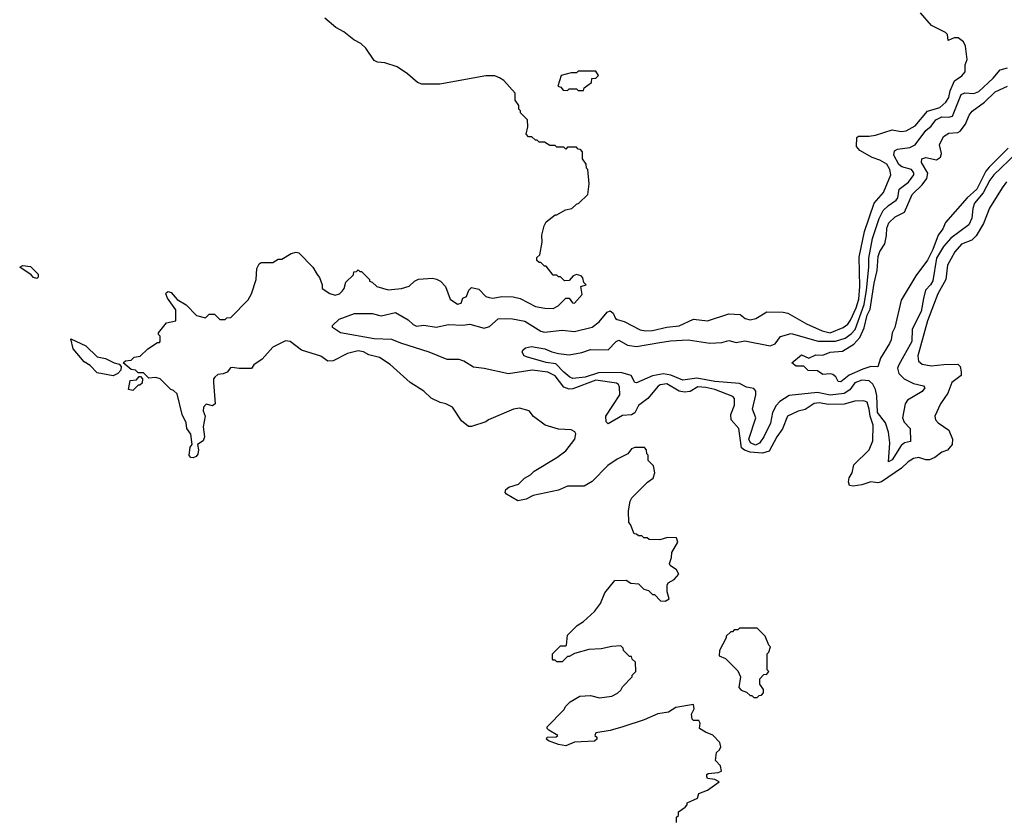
# Model space of a CAD drawing. Extents: x 2239805 to 2396427, y 665731 to 772158.
# Tile 55 of 256: x 2322028 to 2327577, y 684869 to 689369. Entities that reach past the tile are written whole.
import ezdxf

# ---------------------------------------------------------------- set-up
doc = ezdxf.new("R2010")
doc.units = 0

msp = doc.modelspace()

# ---------------------------------------------------------------- linework, layer by layer
at = {"layer": '0CON05XD'}
for points in [[(2326851.1, 688718.9), (2326945, 688749.2), (2326995, 688739.4), (2327025, 688742.5), (2327075, 688770.6), (2327145, 688853.6), (2327213.1, 688875), (2327247.3, 688905), (2327265, 688930), (2327271.8, 688968.2), (2327296.2, 689025), (2327337.3, 689052.7), (2327357.5, 689075), (2327357.5, 689115), (2327367.5, 689145), (2327359.3, 689219.3), (2327347.5, 689245), (2327317, 689267), (2327295, 689267.5), (2327261.7, 689251.7), (2327257.5, 689285), (2327245, 689297.5), (2327166.4, 689336.4), (2327105, 689407.5)], [(2323703.3, 687933.3), (2323717, 687917), (2323732.5, 687875), (2323732.5, 687855), (2323775, 687826.7), (2323805, 687817.5), (2323830, 687825), (2323845, 687840), (2323856.7, 687855), (2323865, 687890), (2323908.3, 687931.7), (2323911.7, 687948.3), (2323925, 687950), (2323935, 687960), (2323945, 687950), (2323955, 687950), (2324000, 687905), (2324000, 687895), (2324015, 687890), (2324040, 687865), (2324105, 687846.7), (2324180, 687855), (2324222.5, 687867.5), (2324253.6, 687896.4), (2324275, 687907.5), (2324355, 687912.5), (2324377, 687907), (2324400, 687895), (2324427.5, 687865), (2324453.8, 687795), (2324495, 687766.7), (2324515, 687772.5), (2324525, 687800), (2324545, 687810), (2324560, 687845), (2324575, 687860), (2324615, 687850), (2324655, 687810), (2324673, 687803), (2324695, 687800), (2324745, 687810), (2324808.3, 687808.3), (2324847.7, 687797.7), (2324935, 687753.3), (2324987, 687743), (2325035, 687742.5), (2325063, 687757), (2325105, 687800), (2325125, 687800), (2325143.6, 687773.6), (2325155, 687772.5), (2325198.8, 687821.2), (2325190, 687865), (2325220, 687875), (2325207.5, 687887.5), (2325202.5, 687915), (2325192.5, 687925), (2325165, 687933.3), (2325147.5, 687925), (2325125, 687900), (2325098.3, 687898.3), (2325075, 687920), (2325065, 687920), (2325055, 687930), (2325035, 687930), (2324995, 687980), (2324985, 687980), (2324965, 688000), (2324955, 688000), (2324941.7, 688011.7), (2324941.7, 688028.3), (2324960, 688045), (2324972.5, 688115), (2324970, 688155), (2324983, 688207), (2324995, 688230), (2325045, 688270), (2325055, 688270), (2325103, 688297), (2325140, 688305), (2325165, 688330), (2325180, 688335), (2325230, 688385), (2325237.5, 688445), (2325230, 688525), (2325223, 688533), (2325220, 688555), (2325200, 688585), (2325200, 688625), (2325188.3, 688638.3), (2325175, 688640), (2325165, 688650), (2325115, 688650), (2325105, 688640), (2325095, 688650), (2325055, 688650), (2325045, 688660), (2325015, 688660), (2324985, 688680), (2324955, 688680), (2324945, 688690), (2324935, 688690), (2324915, 688710), (2324895, 688710), (2324882.5, 688725), (2324892.5, 688765), (2324890, 688805), (2324850, 688845), (2324850, 688855), (2324840, 688865), (2324840, 688885), (2324820, 688915), (2324820, 688955), (2324756.4, 689026.4), (2324731.7, 689041.7), (2324705, 689052.5), (2324655, 689053.3), (2324395, 689006.2), (2324295, 689006.7), (2324270, 689015), (2324213.3, 689065), (2324155, 689103.8), (2324085, 689126.7), (2324045, 689130), (2324025, 689140), (2323978.3, 689208.3), (2323950, 689235), (2323910, 689255), (2323855, 689300), (2323810, 689325), (2323748.3, 689378.3)], [(2327644.4, 688615), (2327517.5, 688495), (2327495, 688464.6), (2327457.2, 688392.8), (2327410, 688335), (2327399.1, 688305), (2327395, 688250), (2327376.8, 688213.2), (2327275, 688138.2), (2327235, 688090.9), (2327195.9, 688025), (2327175, 687898), (2327162.1, 687875), (2327132.7, 687845), (2327122.7, 687797.3), (2327108.4, 687725), (2327058.8, 687625), (2327056, 687555), (2326981.9, 687425), (2326975.7, 687405), (2326983.1, 687375), (2327012.5, 687345), (2327065, 687318.1), (2327122.5, 687305), (2327130, 687295), (2327115, 687273.1), (2327032.5, 687225), (2327018.1, 687205), (2327003.5, 687125), (2327012, 687102), (2327047.5, 687065), (2327048.3, 686991.7), (2327015, 686984.3), (2326995, 686970), (2326945, 686888.8), (2326925, 686877.5), (2326932.1, 686985), (2326925.4, 687045), (2326907.2, 687097.2), (2326862, 687155), (2326858.8, 687248.8), (2326851.4, 687285), (2326835.4, 687315), (2326815, 687333.6), (2326775, 687338.4), (2326735, 687322.5), (2326707.2, 687282.8), (2326675, 687263.5), (2326595, 687253.1), (2326525, 687267.5), (2326365, 687251.1), (2326312.8, 687217.2), (2326291.5, 687195), (2326271.1, 687155), (2326260, 687095), (2326221.4, 687018.6), (2326197.3, 686982.7), (2326175, 686972.2), (2326146.2, 686985), (2326136.8, 687005), (2326176.4, 687125), (2326157.9, 687175), (2326176.9, 687255), (2326175.8, 687275), (2326165, 687290.3), (2326125, 687297.5), (2326085, 687318.7), (2325945, 687330.9), (2325845, 687350), (2325765, 687338.2), (2325696.7, 687366.7), (2325657.1, 687372.9), (2325595, 687362.5), (2325505, 687322), (2325494.6, 687324.6), (2325474.6, 687364.6), (2325415, 687380.4), (2325290.5, 687379.5), (2325214.6, 687354.6), (2325145, 687347.8), (2325127.5, 687355), (2325095, 687382.5), (2325050, 687430), (2324995, 687437.1), (2324885, 687468.6), (2324871.2, 687475), (2324860, 687495), (2324863.3, 687506.7), (2324879.3, 687520.7), (2324912.3, 687527.7), (2324987.5, 687515), (2325027.1, 687497.1), (2325065, 687488.6), (2325125, 687481.2), (2325196.2, 687493.8), (2325245, 687510), (2325345, 687509.2), (2325388.8, 687555), (2325405, 687563.8), (2325453.3, 687535), (2325505, 687527.5), (2325635, 687549.6), (2325695, 687559.6), (2325795.5, 687565.5), (2325917, 687547), (2325985, 687550), (2326025, 687561.2), (2326065, 687549.2), (2326115, 687559.4), (2326258, 687532), (2326285, 687542.5), (2326315.4, 687584.6), (2326375, 687601.5), (2326527.4, 687557.4), (2326625, 687557.4), (2326680, 687575), (2326715, 687598), (2326737.1, 687622.9), (2326786.6, 687763.4), (2326800.9, 687845), (2326814.3, 687975), (2326813.8, 688025), (2326833.9, 688136.1), (2326871.4, 688248.6), (2326895, 688293.3), (2326925, 688322.9), (2326968.1, 688351.9), (2326976.2, 688365), (2326985.5, 688415), (2327037.1, 688452.9), (2327066.4, 688495), (2327066.9, 688506.9), (2327054.2, 688525), (2327000.4, 688540.4), (2326982.8, 688552.8), (2326954.6, 688605), (2326959.1, 688630.9), (2326975, 688639.6), (2327045, 688648.6), (2327075, 688663.2), (2327135, 688744.4), (2327165, 688768.8), (2327190.4, 688805), (2327225, 688821.3), (2327265, 688820), (2327285, 688825.7), (2327335, 688947.5), (2327355, 688957.7), (2327405, 688953.3), (2327433.3, 688965), (2327515, 689039.5), (2327553.4, 689086.6), (2327595, 689098.7)], [(2325205, 688970), (2325210, 688985), (2325250, 689015), (2325251.7, 689038.3), (2325275, 689040), (2325290, 689055), (2325275, 689080), (2325175, 689080), (2325165, 689070), (2325135, 689070), (2325080, 689055), (2325060, 688995), (2325078.3, 688988.3), (2325091.7, 688971.7), (2325115, 688970), (2325125, 688980), (2325165, 688980), (2325175, 688970), (2325205, 688970)], [(2327598.8, 688645), (2327491.5, 688538.5), (2327473.4, 688515), (2327421.8, 688415), (2327368.1, 688365), (2327245, 688226), (2327230.1, 688189.9), (2327203.8, 688155), (2327175.3, 688075), (2327145, 688013.5), (2327078.1, 687925), (2326995, 687788.8), (2326960.6, 687635), (2326945.7, 687605), (2326940, 687565), (2326930, 687545), (2326878.8, 687461.2), (2326865, 687412.5), (2326824.3, 687414.3), (2326780.1, 687399.9), (2326703.6, 687366.4), (2326655, 687328.2), (2326641.2, 687331.2), (2326627.1, 687357.1), (2326610, 687370), (2326595, 687374.4), (2326555, 687370), (2326525, 687390.8), (2326471.7, 687391.7), (2326447, 687417), (2326405, 687416.7), (2326380, 687435), (2326435, 687481.2), (2326475, 687462.5), (2326515, 687480), (2326555, 687478.6), (2326595, 687495.6), (2326665, 687500.8), (2326728.5, 687541.5), (2326762.2, 687577.8), (2326787.8, 687632.2), (2326805, 687703.8), (2326821.3, 687738.7), (2326844.2, 687885), (2326861.5, 687955), (2326865.5, 688035), (2326875, 688062), (2326903.2, 688106.8), (2326913.2, 688153.2), (2326915.5, 688195), (2326926.9, 688225), (2326962.6, 688257.4), (2327015.5, 688285), (2327058.8, 688385), (2327115, 688438.2), (2327141.5, 688475), (2327145.4, 688505), (2327110.4, 688565), (2327112.9, 688585), (2327135, 688593.3), (2327195, 688578.6), (2327217.8, 688595), (2327223.6, 688615), (2327211.1, 688665), (2327235, 688711.9), (2327265, 688728.9), (2327315, 688734.2), (2327328.2, 688741.8), (2327359.4, 688780.6), (2327379.4, 688830.6), (2327396.1, 688853.9), (2327465.3, 688904.7), (2327525, 688963.3), (2327595, 688995.6)], [(2327589.2, 688455), (2327565, 688422), (2327492.9, 688307.1), (2327459.7, 688220.3), (2327418.7, 688151.3), (2327394.1, 688125.9), (2327336.5, 688105), (2327298.9, 688061.1), (2327257.8, 687985), (2327247.7, 687905), (2327203.2, 687825), (2327145, 687672), (2327090.5, 687475), (2327094.5, 687444.5), (2327115, 687427.1), (2327165, 687418.5), (2327236.9, 687426.9), (2327315, 687428), (2327328, 687415), (2327333.8, 687385), (2327333.3, 687365), (2327281.9, 687325), (2327258.5, 687265), (2327218.1, 687205), (2327186, 687135), (2327190, 687115), (2327205, 687098), (2327265, 687056.7), (2327285.8, 687005.8), (2327283.8, 686975), (2327257, 686943), (2327225, 686931.4), (2327185, 686901.2), (2327155, 686889.2), (2327135, 686888.6), (2327095, 686902.9), (2327065, 686895.7), (2327035, 686877.5), (2326998.3, 686841.7), (2326885, 686764), (2326865, 686760), (2326825, 686764.7), (2326775, 686748.5), (2326725, 686740.8), (2326704.5, 686744.5), (2326698.6, 686765), (2326703.3, 686786.7), (2326720, 686815), (2326728.8, 686861.2), (2326815.8, 686945), (2326835.7, 686995), (2326838.5, 687085), (2326820.9, 687135), (2326815.3, 687174.7), (2326805, 687213.8), (2326785, 687221.9), (2326735, 687219.1), (2326675, 687202), (2326585, 687201.1), (2326535, 687210), (2326505, 687206.2), (2326455, 687172.5), (2326415, 687162.9), (2326354.3, 687135), (2326326.7, 687063.3), (2326295, 687019.2), (2326252.1, 686937.9), (2326215, 686925.8), (2326145, 686932.7), (2326112.8, 686942.8), (2326096.3, 686956.3), (2326080, 687065), (2326037.1, 687115), (2326036, 687145), (2326056.4, 687196.4), (2326056.7, 687235), (2326047.5, 687245), (2325946.2, 687285), (2325895, 687297.2), (2325849.8, 687300.2), (2325806.4, 687273.6), (2325775, 687270), (2325745, 687276.2), (2325675, 687316.7), (2325638.2, 687311.8), (2325625.6, 687304.4), (2325567.1, 687235), (2325515.6, 687195), (2325495, 687154.4), (2325475, 687143.3), (2325425, 687139.5), (2325345, 687090.8), (2325333.3, 687103.3), (2325331.8, 687135), (2325409.7, 687255), (2325407.9, 687297.9), (2325402.7, 687312.7), (2325391.5, 687321.5), (2325275, 687337.5), (2325145, 687289.2), (2325125, 687286.9), (2325095, 687297.7), (2325045, 687362.4), (2325005, 687382.2), (2324916.1, 687393.9), (2324783.3, 687373.3), (2324645, 687404.4), (2324585, 687410.8), (2324530.8, 687445), (2324505, 687454.6), (2324437.5, 687455), (2324335, 687496.5), (2324175, 687545.4), (2324125, 687566.4), (2324025, 687570.4), (2323835, 687604.3), (2323790, 687635), (2323790, 687645), (2323828.3, 687681.7), (2323915, 687713.1), (2324015, 687714.4), (2324065, 687699.5), (2324145, 687718.6), (2324217.5, 687677.5), (2324245, 687651.5), (2324265, 687642.5), (2324305, 687647.3), (2324375, 687637.1), (2324445, 687651.8), (2324525, 687647.5), (2324565, 687652.9), (2324645, 687630.9), (2324675, 687639.4), (2324725, 687683.1), (2324765.6, 687685.6), (2324805, 687684), (2324875, 687670), (2324965, 687614.5), (2324985, 687608.5), (2325085, 687619.2), (2325155, 687611.9), (2325255, 687635.6), (2325293.8, 687666.2), (2325338.3, 687721.7), (2325355, 687727.8), (2325372.2, 687715), (2325385, 687686.2), (2325395, 687679.2), (2325435, 687668.6), (2325525, 687620.6), (2325555, 687615.5), (2325595, 687617.5), (2325675, 687636.2), (2325745, 687644.7), (2325825, 687682.2), (2325905, 687672.1), (2326025, 687712.5), (2326087.5, 687707.5), (2326116.7, 687685), (2326145, 687678), (2326177.5, 687685), (2326237.9, 687722.1), (2326331.7, 687721.7), (2326357.5, 687715), (2326462.5, 687655), (2326551.2, 687615), (2326595, 687604.7), (2326669.2, 687635), (2326695, 687653.3), (2326710, 687675), (2326742.4, 687745), (2326757, 687795), (2326763.5, 687865), (2326758.9, 688031.1), (2326789.2, 688175), (2326844.6, 688335), (2326895.5, 688395), (2326937.8, 688495), (2326932.5, 688525), (2326915, 688555.6), (2326875, 688578.1), (2326832.4, 688592.4), (2326762.6, 688632.6), (2326743.8, 688655), (2326746.7, 688705), (2326755, 688713.3), (2326815, 688712.2), (2326851.1, 688718.9)], [(2325730, 684845), (2325730, 684875), (2325740, 684885), (2325740, 684905), (2325778.3, 684931.7), (2325790, 684945), (2325790, 684955), (2325848.3, 684981.7), (2325855, 685007.5), (2325903.6, 685026.4), (2325970, 685075), (2325945, 685087.5), (2325905, 685092.5), (2325900, 685105), (2325900, 685115), (2325908.3, 685121.7), (2325965, 685126.7), (2325982.5, 685135), (2325977.5, 685165), (2325950, 685195), (2325955, 685240), (2325972.5, 685255), (2325979.3, 685270.7), (2325973.3, 685295), (2325935, 685337.5), (2325893.3, 685353.3), (2325860, 685375), (2325862.5, 685405), (2325855, 685420), (2325825, 685420), (2325817, 685427), (2325813.3, 685455), (2325830, 685485), (2325825, 685510), (2325725, 685492.5), (2325685, 685467.5), (2325625, 685457.5), (2325546.4, 685423.6), (2325426.4, 685383.6), (2325355, 685362.5), (2325275, 685350), (2325270, 685335), (2325280, 685325), (2325280, 685315), (2325267, 685303), (2325155, 685297.5), (2325105, 685277.5), (2325065, 685283.8), (2325007.5, 685305), (2324997.5, 685315), (2325000, 685325), (2325051.7, 685328.3), (2325060, 685335), (2325010, 685365), (2325000, 685375), (2325000, 685385), (2325095, 685480), (2325105, 685500), (2325130, 685525), (2325185, 685557.5), (2325245, 685560), (2325295, 685546.7), (2325365, 685557.5), (2325397, 685573), (2325415, 685590), (2325425, 685610), (2325480, 685665), (2325480, 685675), (2325500, 685695), (2325498.3, 685748.3), (2325480, 685765), (2325475, 685780), (2325465, 685780), (2325430, 685815), (2325428.3, 685828.3), (2325415, 685840), (2325365, 685837.5), (2325305, 685823.3), (2325235, 685820), (2325155, 685797.5), (2325125, 685780), (2325115, 685780), (2325085, 685750), (2325055, 685750), (2325045, 685760), (2325035, 685760), (2325030, 685765), (2325030, 685795), (2325075, 685840), (2325105, 685840), (2325110, 685845), (2325115, 685900), (2325170, 685955), (2325205, 685977.5), (2325267.5, 686035), (2325300.7, 686079.3), (2325325, 686140), (2325381.7, 686208.3), (2325445, 686210), (2325473, 686193), (2325515, 686190), (2325545, 686160), (2325571.7, 686151.7), (2325595, 686130), (2325605, 686130), (2325640, 686095), (2325665, 686092.5), (2325687.5, 686105), (2325677.5, 686145), (2325677, 686183), (2325682.5, 686195), (2325716.4, 686213.6), (2325742.5, 686245), (2325729.5, 686269.5), (2325693.6, 686293.6), (2325690, 686305), (2325701.7, 686338.3), (2325703, 686367), (2325736.7, 686425), (2325729.3, 686449.3), (2325678.3, 686451.7), (2325635, 686437.5), (2325575, 686440), (2325565, 686450), (2325545, 686450), (2325535, 686460), (2325515, 686460), (2325505, 686470), (2325491.7, 686471.7), (2325470, 686525), (2325460, 686535), (2325458.3, 686601.7), (2325467.5, 686655), (2325477.5, 686675), (2325567, 686763), (2325597.5, 686785), (2325607.5, 686815), (2325600, 686855), (2325570, 686885), (2325570, 686915), (2325563, 686923), (2325560, 686945), (2325548.3, 686958.3), (2325495, 686957.5), (2325475, 686950), (2325455, 686922.5), (2325395, 686892.5), (2325342.7, 686857.3), (2325255, 686767.5), (2325209.3, 686740.7), (2325115, 686740), (2325065, 686718.8), (2324922.1, 686687.9), (2324882.4, 686667.6), (2324835, 686658), (2324771.2, 686695), (2324763.8, 686705), (2324767.7, 686722.3), (2324785, 686734), (2324838.8, 686751.2), (2324872.5, 686785), (2324907.5, 686805), (2324927.5, 686825), (2325055, 686901.2), (2325105, 686938.8), (2325156.2, 687005), (2325162.5, 687035), (2325156.4, 687046.4), (2325135, 687057.5), (2325065, 687062.5), (2324990, 687085), (2324923.6, 687133.6), (2324900, 687165), (2324845, 687180), (2324810, 687175), (2324670, 687115), (2324655, 687103.3), (2324575, 687076.7), (2324557, 687077), (2324518.3, 687108.3), (2324467.5, 687185), (2324430, 687205), (2324398.3, 687211.7), (2324346.4, 687236.4), (2324306.1, 687276.1), (2324227.5, 687325), (2324116.1, 687426.1), (2324055.5, 687465.5), (2323995, 687480), (2323965, 687497.1), (2323935, 687502.9), (2323875, 687488.6), (2323795, 687447.1), (2323765, 687444), (2323725, 687473.8), (2323615, 687506.2), (2323552.5, 687555), (2323525, 687560), (2323455, 687524), (2323395, 687456.2), (2323346.7, 687425), (2323335, 687403.3), (2323265, 687403.3), (2323225, 687410), (2323215, 687407.5), (2323196.2, 687383.8), (2323175, 687373.3), (2323145, 687370), (2323126.7, 687355), (2323120, 687345), (2323120, 687325), (2323130, 687205), (2323115, 687193.3), (2323078.3, 687201.7), (2323063.8, 687185), (2323061.2, 687165), (2323073.8, 687135), (2323062.5, 687075), (2323069.3, 687019.3), (2323062.5, 686995), (2323030, 686975), (2323035.8, 686945.8), (2323030.7, 686920.7), (2323021.9, 686908.1), (2323005, 686900.8), (2322991.4, 686901.4), (2322982.7, 686912.7), (2322989.3, 686960.7), (2323000, 686975), (2322993, 687033), (2322970, 687065), (2322966.4, 687096.4), (2322942.5, 687145), (2322915, 687260), (2322895, 687280), (2322880, 687285), (2322820, 687345), (2322795, 687352.5), (2322755, 687350), (2322725, 687380), (2322695, 687380), (2322680, 687395), (2322655, 687397.5), (2322610, 687435), (2322623, 687447), (2322655, 687450), (2322673, 687467), (2322707, 687473), (2322750, 687515), (2322805, 687550), (2322815, 687550), (2322820, 687555), (2322820, 687585), (2322810, 687595), (2322810, 687605), (2322855, 687660), (2322907, 687673), (2322907.5, 687735), (2322860.3, 687800.3), (2322852, 687825), (2322855, 687832.5), (2322865, 687836.7), (2322881.2, 687831.2), (2322915, 687792.5), (2322965, 687762.5), (2323025, 687702.5), (2323075, 687690), (2323095, 687710), (2323125, 687710), (2323155, 687680), (2323185, 687680), (2323195, 687690), (2323218.3, 687691.7), (2323315, 687790), (2323333.3, 687825), (2323360, 687905), (2323363.6, 687966.4), (2323377, 687993), (2323388.3, 688001.7), (2323455, 688000), (2323485, 688020), (2323505, 688020), (2323558.3, 688051.7), (2323585, 688060), (2323600, 688055), (2323680, 687975), (2323703.3, 687933.3)], [(2322125, 687911.2), (2322105.9, 687915.9), (2322091.9, 687931.9), (2322027.5, 687975), (2322046.1, 687983.9), (2322087.6, 687977.6), (2322132, 687935), (2322132, 687918), (2322125, 687911.2)], [(2322555, 687362), (2322465, 687379.2), (2322425, 687421.2), (2322390.4, 687440.4), (2322329.2, 687515), (2322315, 687570), (2322400.7, 687530.7), (2322465, 687470), (2322510.5, 687460.5), (2322560, 687435), (2322588.3, 687428.3), (2322600, 687415), (2322596.7, 687395), (2322580, 687375), (2322555, 687362)], [(2322665, 687280), (2322640, 687285), (2322650, 687335), (2322685, 687340), (2322701.7, 687358.3), (2322708.3, 687358.3), (2322720, 687345), (2322718.3, 687321.7), (2322705, 687310), (2322695, 687310), (2322665, 687280)], [(2326185, 685550), (2326195, 685560), (2326208.3, 685561.7), (2326220, 685575), (2326220, 685595), (2326200, 685625), (2326200, 685655), (2326221.7, 685678.3), (2326238.3, 685681.7), (2326250, 685695), (2326240, 685705), (2326240, 685795), (2326250, 685805), (2326260, 685835), (2326250, 685845), (2326230, 685895), (2326185, 685940), (2326085, 685940), (2326075, 685930), (2326055, 685930), (2326045, 685920), (2326035, 685920), (2326010, 685895), (2326010, 685885), (2325972.5, 685815), (2325970, 685785), (2326005, 685770), (2326075, 685700), (2326090, 685665), (2326080, 685605), (2326095, 685590), (2326125, 685580), (2326145, 685560), (2326155, 685560), (2326165, 685550), (2326185, 685550)]]:
    msp.add_lwpolyline(points, dxfattribs=at)

doc.saveas('drawing.dxf')
